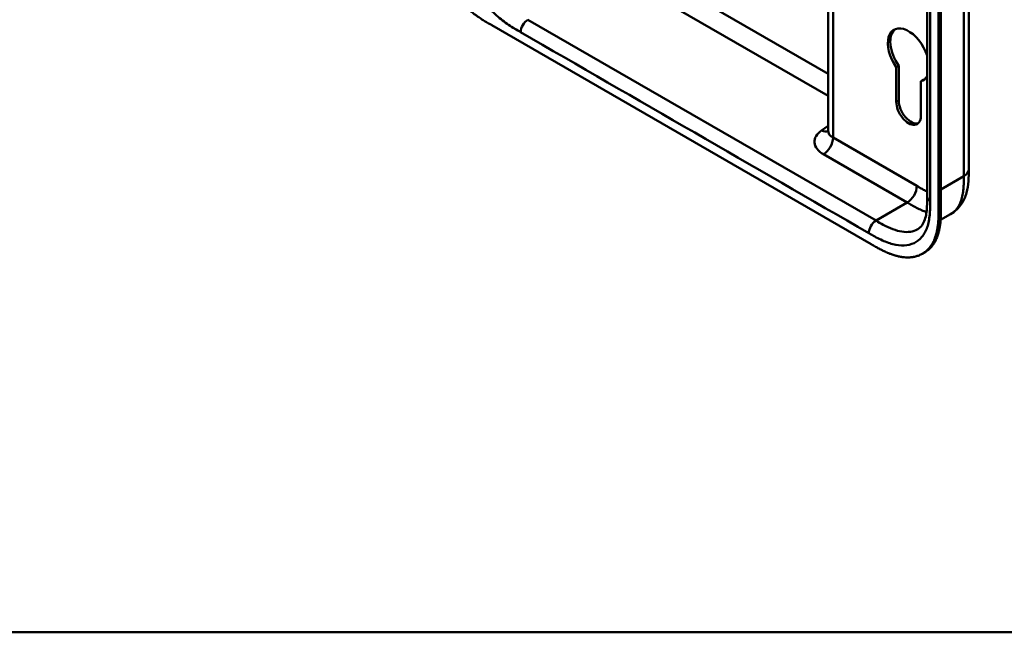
# Model space of a CAD drawing. Header units: millimetres. Extents: x 20 to 833, y 20 to 574.
# Tile 1 of 14: x 136 to 252, y 20 to 92. Entities that reach past the tile are written whole.
import ezdxf

# ---------------------------------------------------------------- set-up
doc = ezdxf.new("R2010")
doc.units = ezdxf.units.MM
doc.header["$LTSCALE"] = 2
for name, color, linetype, lineweight in [('Sichtbare Kanten(DIN)', 7, 'Continuous', 50), ('Sichtbare tangentiale Kanten(DIN)', 7, 'Continuous', 50), ('Skizziergeometrie(DIN)', 7, 'Continuous', 50)]:
    doc.layers.add(name, color=color, linetype=linetype, lineweight=lineweight)

# ---------------------------------------------------------------- blocks, each defined once
blk = doc.blocks.new('Ränder Standardrahmen')
at = {"layer": 'Skizziergeometrie(DIN)', "flags": 128}
blk.add_lwpolyline([(10, 10), (10, 287), (410, 287), (410, 10), (10, 10)], dxfattribs=at)

msp = doc.modelspace()

# ---------------------------------------------------------------- linework, layer by layer
at = {"layer": 'Sichtbare Kanten(DIN)'}
for p, q in [((242.745, 71.261), (242.745, 133.129)), ((244.086, 69.873), (244.086, 132.394)), ((244.361, 132.552), (244.361, 70.031)), ((231.076, 79.076), (231.076, 110.894)), ((191.489, 91.492), (236.156, 65.704)), ((239.107, 86.561), (239.39, 86.724)), ((239.108, 82.453), (239.107, 86.561)), ((239.39, 86.724), (239.391, 82.616)), ((241.992, 84.893), (242.275, 85.056)), ((241.992, 84.893), (241.993, 80.789)), ((247.642, 74.527), (247.642, 74.527)), ((242.745, 71.261), (242.745, 71.261)), ((244.326, 68.563), (245.508, 69.246)), ((242.177, 64.585), (242.451, 64.744))]:
    msp.add_line(p, q, dxfattribs=at)
for centre, major_axis, start_param, end_param in [((240.551, 87.988), (-1.72, 2.979), 4.3733645, 8.0039249), ((240.834, 88.151), (-1.72, 2.979), 0.0823146, 1.7207396), ((240.551, 87.988), (1.72, -2.979), 6.1319498, 6.6222098), ((240.834, 88.151), (1.72, -2.979), 6.1319498, 6.2008707), ((240.551, 81.621), (1.02, -1.767), 3.9273467, 7.0689394), ((240.834, 81.784), (1.02, -1.767), 3.9273467, 6.1440888)]:
    msp.add_ellipse(centre, major_axis=major_axis, ratio=0.5773503, start_param=start_param, end_param=end_param, dxfattribs=at)
for points, knots in [([(247.642, 136.395), (247.642, 125.508), (247.642, 114.622), (247.642, 93.999), (247.642, 84.263), (247.642, 74.527)], [0, 0, 0, 0, 10, 10, 18.9431402, 18.9431402, 18.9431402, 18.9431402]), ([(183.558, 104.819), (183.558, 104.634), (183.558, 104.26), (183.568, 103.781), (183.591, 103.291), (183.623, 102.888), (183.682, 102.373), (183.746, 101.95), (183.851, 101.411), (183.955, 100.971), (184.111, 100.413), (184.258, 99.96), (184.466, 99.391), (184.654, 98.934), (184.914, 98.365), (185.142, 97.912), (185.448, 97.352), (185.711, 96.912), (186.058, 96.374), (186.351, 95.956), (186.732, 95.45), (187.048, 95.061), (187.454, 94.597), (187.788, 94.244), (188.212, 93.827), (188.556, 93.514), (188.989, 93.147), (189.337, 92.874), (189.773, 92.557), (190.12, 92.321), (190.553, 92.045), (190.981, 91.785), (191.32, 91.589), (191.489, 91.492)], [0.00000215, 0.00000215, 0.00000215, 0.00000215, 0.04166657, 0.08333314, 0.10416642, 0.14583299, 0.16666628, 0.20833285, 0.22916613, 0.2708327, 0.29166599, 0.33333256, 0.35416584, 0.39583241, 0.4166657, 0.45833227, 0.47916555, 0.52083212, 0.54166541, 0.58333198, 0.60416526, 0.64583183, 0.66666512, 0.70833169, 0.72916497, 0.77083154, 0.79166483, 0.8333314, 0.85416468, 0.89583125, 0.91666454, 0.95833111, 0.99999768, 0.99999768, 0.99999768, 0.99999768]), ([(231.047, 78.934), (231.047, 78.934), (231.048, 78.935), (231.054, 78.946), (231.068, 78.982), (231.075, 79.043), (231.076, 79.06), (231.076, 79.076)], [0.24288732, 0.24288732, 0.24288732, 0.24288732, 0.27216565, 0.27216565, 0.43250266, 0.43250266, 0.4848699, 0.4848699, 0.4848699, 0.4848699]), ([(247.642, 74.527), (247.642, 73.623), (247.628, 72.647), (247.243, 71.298), (247.053, 70.861), (246.471, 69.974), (246.023, 69.543), (245.508, 69.246)], [0, 0, 0, 0, 0.8315602, 0.8315602, 1.2497886, 1.2497886, 1.7828689, 1.7828689, 1.7828689, 1.7828689]), ([(241.629, 67.467), (241.818, 67.576), (241.988, 67.728), (242.269, 68.126), (242.386, 68.356), (242.614, 69.042), (242.694, 69.564), (242.744, 70.493), (242.745, 70.874), (242.745, 71.261)], [0, 0, 0, 0, 0.4542191, 0.4542191, 0.8342826, 0.8342826, 1.3971655, 1.3971655, 1.7532148, 1.7532148, 1.7532148, 1.7532148]), ([(236.156, 65.704), (236.325, 65.606), (236.622, 65.435), (236.965, 65.245), (237.223, 65.108), (237.395, 65.019), (237.611, 64.912), (237.784, 64.83), (238, 64.733), (238.172, 64.659), (238.431, 64.556), (238.689, 64.462), (239.03, 64.356), (239.284, 64.291), (239.535, 64.237), (239.701, 64.208), (239.947, 64.174), (240.19, 64.152), (240.547, 64.144), (240.855, 64.163), (241.227, 64.22), (241.513, 64.293), (241.854, 64.417), (242.114, 64.543), (242.419, 64.734), (242.648, 64.912), (242.912, 65.168), (243.106, 65.397), (243.302, 65.683), (243.42, 65.889), (243.528, 66.106), (243.595, 66.256), (243.673, 66.45), (243.729, 66.61), (243.793, 66.817), (243.839, 66.986), (243.901, 67.247), (243.953, 67.516), (244.006, 67.885), (244.035, 68.169), (244.056, 68.457), (244.067, 68.65), (244.076, 68.894), (244.081, 69.09), (244.085, 69.335), (244.086, 69.58), (244.086, 69.775), (244.086, 69.873)], [0.00000945, 0.00000945, 0.00000945, 0.00000945, 0.04167564, 0.07292528, 0.08334182, 0.10417491, 0.11459146, 0.13542455, 0.1458411, 0.16667419, 0.17709074, 0.20834038, 0.22917347, 0.26042311, 0.27083965, 0.29167275, 0.30208929, 0.33333893, 0.35417202, 0.39583821, 0.4166713, 0.45833749, 0.47917058, 0.52083676, 0.54166985, 0.58333604, 0.60416913, 0.64583532, 0.66666841, 0.69791805, 0.70833459, 0.72916769, 0.73958423, 0.76041733, 0.77083387, 0.79166696, 0.80208351, 0.83333315, 0.85416624, 0.88541588, 0.89583243, 0.91666552, 0.92708206, 0.94791516, 0.9583317, 0.9791648, 0.99999789, 0.99999789, 0.99999789, 0.99999789]), ([(244.361, 70.031), (244.361, 69.934), (244.361, 69.738), (244.359, 69.493), (244.355, 69.248), (244.351, 69.052), (244.341, 68.809), (244.33, 68.615), (244.309, 68.327), (244.28, 68.043), (244.227, 67.674), (244.175, 67.405), (244.114, 67.145), (244.068, 66.975), (244.004, 66.769), (243.947, 66.608), (243.87, 66.414), (243.803, 66.264), (243.695, 66.047), (243.576, 65.842), (243.38, 65.556), (243.187, 65.326), (242.922, 65.071), (242.695, 64.893), (242.513, 64.779), (242.451, 64.744)], [-0.99999789, -0.99999789, -0.99999789, -0.99999789, -0.9791648, -0.9583317, -0.94791516, -0.92708206, -0.91666552, -0.89583243, -0.88541588, -0.85416624, -0.83333315, -0.80208351, -0.79166696, -0.77083387, -0.76041733, -0.73958423, -0.72916769, -0.70833459, -0.69791805, -0.66666841, -0.64583532, -0.60416913, -0.58333604, -0.54166985, -0.5212127, -0.5212127, -0.5212127, -0.5212127])]:
    msp.add_open_spline(points, degree=3, knots=knots, dxfattribs=at)
at = {"layer": 'Sichtbare tangentiale Kanten(DIN)'}
for p, q in [((231.662, 110.556), (231.662, 78.259)), ((206.756, 99.824), (231.076, 85.783)), ((231.076, 83.17), (205.631, 97.861)), ((195.731, 92.146), (236.722, 68.48)), ((239.108, 82.453), (239.391, 82.616)), ((230.319, 79.106), (231.076, 79.627)), ((231.662, 78.259), (241.53, 72.562)), ((240.399, 70.603), (230.531, 76.3)), ((244.361, 72.154), (247.056, 73.71)), ((236.722, 68.48), (240.399, 70.603)), ((244.086, 69.873), (244.361, 70.031))]:
    msp.add_line(p, q, dxfattribs=at)
for points, degree in [([(247.056, 73.71), (247.056, 104.644), (247.056, 135.578)], 2), ([(243.096, 70.771), (243.096, 91.394), (243.096, 112.016), (243.096, 132.639)], 3), ([(195.731, 92.146), (195.262, 91.875), (194.883, 91.217), (194.883, 90.676)], 3), ([(194.883, 90.676), (208.546, 82.787), (222.21, 74.899), (235.873, 67.01)], 3), ([(230.319, 79.106), (230.603, 78.968), (230.864, 78.944), (231.072, 79.016)], 3), ([(231.076, 79.076), (231.076, 78.78), (231.273, 78.484), (231.662, 78.259)], 3), ([(231.662, 78.259), (231.662, 77.538), (231.156, 76.661), (230.531, 76.3)], 3), ([(247.056, 73.71), (247.447, 73.936), (247.642, 74.231), (247.642, 74.527)], 3), ([(241.53, 72.562), (241.53, 71.841), (241.024, 70.963), (240.399, 70.603)], 3), ([(242.745, 71.261), (242.745, 71.084), (242.862, 70.906), (243.096, 70.771)], 3), ([(236.722, 68.48), (236.253, 68.209), (235.873, 67.551), (235.873, 67.01)], 3)]:
    msp.add_open_spline(points, degree=degree, dxfattribs=at)
for points, knots in [([(187.666, 101.971), (187.673, 101.671), (187.687, 101.4), (187.71, 101.122), (187.711, 101.117), (187.711, 101.113), (187.711, 101.108), (187.736, 100.825), (187.77, 100.533), (187.818, 100.238), (187.818, 100.236), (187.819, 100.233), (187.819, 100.231), (187.867, 99.934), (187.928, 99.632), (188.003, 99.328), (188.003, 99.327), (188.004, 99.325), (188.004, 99.324), (188.155, 98.712), (188.366, 98.08), (188.623, 97.471), (188.882, 96.86), (189.2, 96.242), (189.553, 95.663), (189.906, 95.086), (190.306, 94.528), (190.726, 94.023), (191.143, 93.521), (191.594, 93.053), (192.056, 92.639), (192.058, 92.637), (192.059, 92.636), (192.061, 92.634), (192.29, 92.429), (192.523, 92.236), (192.757, 92.055), (192.759, 92.054), (192.761, 92.052), (192.763, 92.05), (192.996, 91.87), (193.23, 91.702), (193.463, 91.545), (193.467, 91.542), (193.471, 91.539), (193.475, 91.537), (193.704, 91.383), (193.929, 91.24), (194.174, 91.092), (194.178, 91.089), (194.182, 91.087), (194.186, 91.084), (194.426, 90.94), (194.654, 90.808), (194.883, 90.676)], [19.1889016, 19.1889016, 19.1889016, 19.1889016, 19.4373471, 19.4373471, 19.4373471, 19.4416429, 19.4416429, 19.4416429, 19.6941747, 19.6941747, 19.6941747, 19.696296, 19.696296, 19.696296, 19.9500375, 19.9500375, 19.9500375, 19.9511796, 19.9511796, 19.9511796, 20.4624403, 20.4624403, 20.4624403, 20.9755964, 20.9755964, 20.9755964, 21.4881542, 21.4881542, 21.4881542, 21.9968978, 21.9968978, 21.9968978, 21.9988678, 21.9988678, 21.9988678, 22.2512956, 22.2512956, 22.2512956, 22.2537275, 22.2537275, 22.2537275, 22.5050635, 22.5050635, 22.5050635, 22.509571, 22.509571, 22.509571, 22.7569167, 22.7569167, 22.7569167, 22.760988, 22.760988, 22.760988, 23.0030728, 23.0030728, 23.0030728, 23.0030728]), ([(230.531, 76.3), (230.216, 76.482), (229.959, 76.698), (229.781, 76.932), (229.603, 77.166), (229.499, 77.423), (229.48, 77.679), (229.461, 77.934), (229.525, 78.196), (229.667, 78.438), (229.809, 78.68), (230.032, 78.908), (230.319, 79.106)], [0, 0, 0, 0, 0.25, 0.25, 0.25, 0.5, 0.5, 0.5, 0.75, 0.75, 0.75, 1, 1, 1, 1]), ([(245.508, 69.246), (245.601, 69.299), (245.69, 69.359), (245.776, 69.425), (245.933, 69.546), (246.076, 69.687), (246.204, 69.847), (246.333, 70.007), (246.447, 70.185), (246.544, 70.38), (246.642, 70.573), (246.724, 70.783), (246.79, 71.004), (246.857, 71.223), (246.907, 71.451), (246.945, 71.687), (246.982, 71.915), (247.008, 72.151), (247.025, 72.395), (247.041, 72.619), (247.049, 72.851), (247.053, 73.084), (247.056, 73.294), (247.056, 73.505), (247.056, 73.71)], [1.9216563, 1.9216563, 1.9216563, 1.9216563, 2.0594434, 2.0594434, 2.0594434, 2.3133314, 2.3133314, 2.3133314, 2.5680226, 2.5680226, 2.5680226, 2.8214462, 2.8214462, 2.8214462, 3.0739819, 3.0739819, 3.0739819, 3.3167289, 3.3167289, 3.3167289, 3.5398143, 3.5398143, 3.5398143, 3.7401487, 3.7401487, 3.7401487, 3.7401487]), ([(241.53, 72.562), (241.575, 72.536), (241.621, 72.51), (241.666, 72.484), (241.792, 72.411), (241.918, 72.339), (242.045, 72.268), (242.109, 72.232), (242.174, 72.196), (242.239, 72.161), (242.26, 72.149), (242.282, 72.137), (242.304, 72.125), (242.392, 72.078), (242.475, 72.034), (242.562, 71.99), (242.564, 71.989), (242.566, 71.988), (242.568, 71.987), (242.628, 71.956), (242.687, 71.927), (242.745, 71.898)], [0, 0, 0, 0, 0.04798585, 0.04798585, 0.04798585, 0.18192978, 0.18192978, 0.18192978, 0.25049345, 0.25049345, 0.25049345, 0.27334755, 0.27334755, 0.27334755, 0.36260262, 0.36260262, 0.36260262, 0.36476397, 0.36476397, 0.36476397, 0.42651783, 0.42651783, 0.42651783, 0.42651783]), ([(235.873, 67.01), (235.934, 66.975), (235.995, 66.94), (236.056, 66.905), (236.113, 66.872), (236.17, 66.839), (236.227, 66.807), (236.255, 66.791), (236.284, 66.774), (236.312, 66.758), (236.396, 66.711), (236.48, 66.664), (236.569, 66.615), (236.571, 66.614), (236.574, 66.612), (236.576, 66.611), (236.827, 66.473), (237.052, 66.355), (237.28, 66.246), (237.285, 66.244), (237.289, 66.242), (237.293, 66.24), (237.525, 66.128), (237.759, 66.026), (237.992, 65.937), (237.995, 65.936), (237.997, 65.935), (237.999, 65.935), (238.233, 65.846), (238.465, 65.77), (238.694, 65.711), (238.696, 65.71), (238.698, 65.71), (238.7, 65.709), (239.162, 65.59), (239.613, 65.537), (240.03, 65.557), (240.45, 65.577), (240.849, 65.674), (241.202, 65.844), (241.556, 66.014), (241.874, 66.265), (242.132, 66.578), (242.39, 66.889), (242.601, 67.278), (242.751, 67.715), (242.752, 67.716), (242.752, 67.717), (242.752, 67.718), (242.827, 67.936), (242.888, 68.168), (242.936, 68.409), (242.937, 68.411), (242.937, 68.413), (242.938, 68.415), (242.985, 68.655), (243.02, 68.907), (243.044, 69.161), (243.044, 69.166), (243.045, 69.17), (243.045, 69.174), (243.069, 69.425), (243.082, 69.68), (243.089, 69.96), (243.089, 69.964), (243.089, 69.968), (243.09, 69.972), (243.096, 70.244), (243.096, 70.508), (243.096, 70.771)], [37.4953956, 37.4953956, 37.4953956, 37.4953956, 37.5599869, 37.5599869, 37.5599869, 37.6205127, 37.6205127, 37.6205127, 37.6507756, 37.6507756, 37.6507756, 37.7394301, 37.7394301, 37.7394301, 37.7415642, 37.7415642, 37.7415642, 37.9889156, 37.9889156, 37.9889156, 37.9934173, 37.9934173, 37.9934173, 38.244735, 38.244735, 38.244735, 38.2471853, 38.2471853, 38.2471853, 38.4996214, 38.4996214, 38.4996214, 38.5015831, 38.5015831, 38.5015831, 39.0103267, 39.0103267, 39.0103267, 39.5228845, 39.5228845, 39.5228845, 40.0360406, 40.0360406, 40.0360406, 40.5473013, 40.5473013, 40.5473013, 40.5484434, 40.5484434, 40.5484434, 40.802185, 40.802185, 40.802185, 40.8043063, 40.8043063, 40.8043063, 41.056838, 41.056838, 41.056838, 41.0611339, 41.0611339, 41.0611339, 41.3095794, 41.3095794, 41.3095794, 41.3133935, 41.3133935, 41.3133935, 41.5553404, 41.5553404, 41.5553404, 41.5553404]), ([(240.399, 70.603), (240.575, 70.501), (240.752, 70.399), (241.119, 70.193), (241.308, 70.09), (241.695, 69.893), (241.893, 69.798), (242.284, 69.631), (242.476, 69.557), (242.666, 69.495)], [0, 0, 0, 0, 0.17983106, 0.17983106, 0.37156717, 0.37156717, 0.57616471, 0.57616471, 0.78088197, 0.78088197, 0.78088197, 0.78088197]), ([(241.629, 67.468), (241.108, 67.17), (240.465, 67.075), (239.767, 67.182), (239.076, 67.288), (238.336, 67.592), (237.584, 67.995), (237.297, 68.148), (237.009, 68.314), (236.722, 68.48)], [-1.8475936, -1.8475936, -1.8475936, -1.8475936, -1.0667333, -1.0667333, -1.0667333, -0.2941227, -0.2941227, -0.2941227, 0, 0, 0, 0])]:
    msp.add_open_spline(points, degree=3, knots=knots, dxfattribs=at)

# ---------------------------------------------------------------- block references
at = {"xscale": 2, "yscale": 2, "zscale": 2}
msp.add_blockref('Ränder Standardrahmen', (0, 0), dxfattribs=at)

doc.saveas('drawing.dxf')
